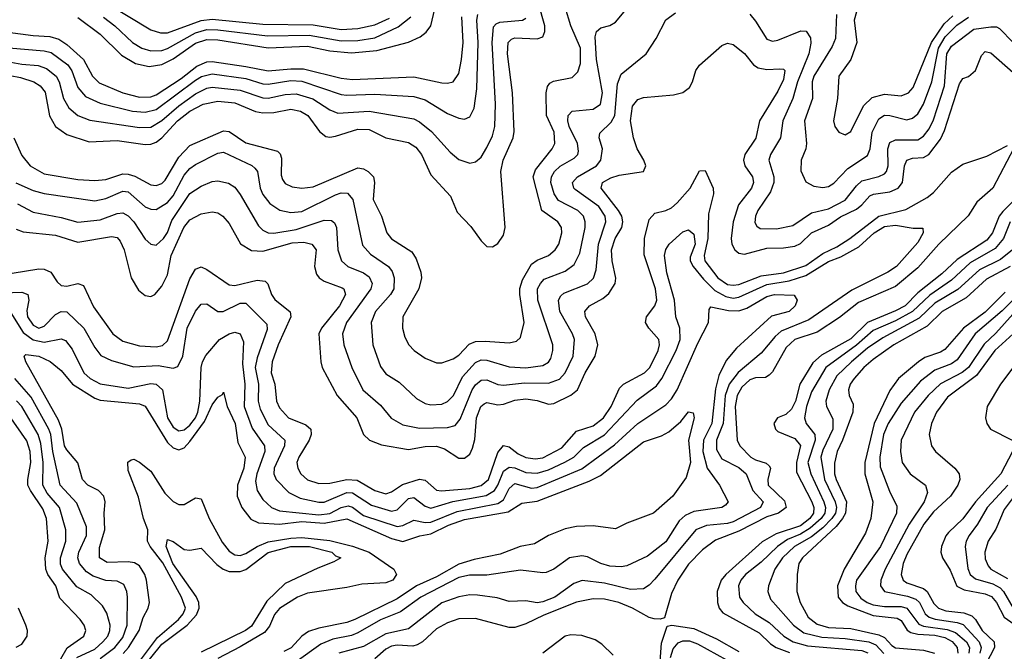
# Model space of a CAD drawing. Header units: inches. Extents: x 1308407 to 1441228, y 959628 to 1036311.
# Tile 72 of 256: x 1353722 to 1357238, y 981716 to 983972. Entities that reach past the tile are written whole.
import ezdxf

# ---------------------------------------------------------------- set-up
doc = ezdxf.new("R2010")
doc.units = ezdxf.units.IN
doc.header["$MEASUREMENT"] = 0
doc.layers.add('B3958', color=7, linetype='Continuous')

msp = doc.modelspace()

# ---------------------------------------------------------------- linework, layer by layer
at = {"layer": 'B3958', "color": 5}
for points, elevation in [([(1353935.7, 984090), (1354190, 983935.2), (1354224.8, 983924.8), (1354250, 983924.8), (1354370, 983969.1), (1354410, 983973.7), (1354590, 983955.5), (1354770, 983953.7), (1354870, 983936.9), (1354930, 983940.4), (1354990, 983952.7), (1355043, 983977)], 3560), ([(1353650, 983779.4), (1353724.9, 983764.9), (1353773, 983750), (1353795.4, 983735.4), (1353812.5, 983712.5), (1353828.8, 983628.8), (1353850.3, 983590.3), (1353890, 983561.6), (1353970, 983535.5), (1354070, 983540.4), (1354170, 983525.7), (1354190, 983527.2), (1354210, 983534.6), (1354230, 983549.7), (1354285.9, 983610), (1354330, 983644.5), (1354377.5, 983670), (1354430, 983680.6), (1354490, 983675), (1354564.2, 983644.2), (1354590, 983638.5), (1354630, 983639.8), (1354690, 983652.1), (1354725.4, 983645.4), (1354751.6, 983630), (1354792.2, 983572.2), (1354814.8, 983554.8), (1354830, 983552.1), (1354850, 983555.4), (1354930, 983580.4), (1354970, 983579.7), (1355030, 983550.1), (1355110, 983533.3), (1355136.8, 983516.8), (1355156.6, 983490), (1355190, 983417.1), (1355261, 983341), (1355284.5, 983284.5), (1355333.2, 983233.2), (1355370, 983181.7), (1355390, 983161.8), (1355410, 983160.7), (1355430, 983172.4), (1355450, 983201.7), (1355456.2, 983230), (1355440.6, 983430), (1355448.4, 983470), (1355484.4, 983550), (1355487.9, 983572.1), (1355481.9, 983710), (1355464.6, 983850), (1355466.7, 983890), (1355478, 983902), (1355490, 983906.9), (1355570, 983903.2), (1355590, 983911), (1355597.4, 983930), (1355597.5, 983950), (1355575.4, 984030)], 3420), ([(1356718.6, 984030), (1356702.5, 983970), (1356712, 983890), (1356690.1, 983829.9), (1356646.9, 983770), (1356642.3, 983690), (1356627.8, 983610), (1356632.7, 983590), (1356647.9, 983570), (1356670, 983560.2), (1356690, 983572.9), (1356735.8, 983664.2), (1356766.7, 983693.3), (1356810, 983705.3), (1356870, 983700.3), (1356896.4, 983710), (1356912.7, 983730), (1356978.6, 983890), (1357023.3, 983956.7), (1357054.2, 983985.8)], 3380), ([(1353570, 983881.1), (1353810, 983860.6), (1353834, 983854), (1353894.2, 983810), (1353908.9, 983788.9), (1353929.2, 983729.2), (1353957.3, 983697.3), (1354010, 983673.1), (1354124.8, 983644.8), (1354170, 983640.9), (1354210, 983651.1), (1354350, 983755.8), (1354371.2, 983768.8), (1354410, 983778.3), (1354530, 983761.5), (1354590, 983743.1), (1354610, 983741.9), (1354690, 983754), (1354730, 983751.6), (1354870, 983705), (1354890, 983702.2), (1354990, 983705.6), (1355130, 983697.7), (1355170, 983685), (1355250, 983636.6), (1355290, 983619.4), (1355310, 983616.8), (1355330, 983625.2), (1355344.5, 983655.5), (1355354.9, 983725.1), (1355359.3, 983890), (1355354, 983970), (1355358.5, 983990)], 3460), ([(1353700.9, 983550), (1353730, 983486.4), (1353759.8, 983450), (1353810, 983421.2), (1353930, 983400.4), (1353990, 983397), (1354030, 983401.4), (1354090, 983421.1), (1354110, 983420.2), (1354133.2, 983413.2), (1354190, 983382.4), (1354210, 983379.9), (1354230, 983386.5), (1354241.5, 983398.5), (1354290, 983480.7), (1354330, 983522.3), (1354450, 983575.2), (1354470, 983572.5), (1354530, 983531.7), (1354642.5, 983502.5), (1354652.8, 983492.8), (1354657.2, 983477.2), (1354656.3, 983416.3), (1354660.6, 983400.6), (1354670, 983386.4), (1354694.8, 983374.8), (1354730, 983369.7), (1354770, 983374.5), (1354930, 983442.1), (1354950, 983438.8), (1354967, 983430), (1354985.7, 983410), (1354989.1, 983390), (1354984.8, 983330), (1355014.4, 983270), (1355032.9, 983210), (1355049.4, 983189.4), (1355122.4, 983142.4), (1355138.2, 983118.2), (1355154.3, 983070), (1355157.5, 983050), (1355147.6, 983010), (1355090.1, 982910), (1355088.9, 982870), (1355097.7, 982837.7), (1355111.8, 982810), (1355131.2, 982790), (1355170, 982762.7), (1355210, 982745.9), (1355230, 982746.4), (1355270, 982760.6), (1355290, 982774.2), (1355327.6, 982812.4), (1355350, 982822.4), (1355384.2, 982824.2), (1355470, 982817.9), (1355496.6, 982823.4), (1355510, 982837), (1355523.6, 982890), (1355507.9, 982990), (1355508.4, 983011.6), (1355517.2, 983042.8), (1355550, 983098.1), (1355570, 983113.1), (1355610.2, 983129.8), (1355634.6, 983150), (1355647.7, 983170), (1355658.5, 983210), (1355656.6, 983230), (1355643.9, 983250), (1355586.7, 983290), (1355555.8, 983410), (1355564.4, 983435.6), (1355623.4, 983510), (1355633.2, 983530), (1355630.2, 983570), (1355603.9, 983630), (1355601.9, 983710), (1355606.6, 983733.4), (1355614.7, 983745.3), (1355627.9, 983752.1), (1355694.8, 983765.2), (1355714.7, 983785.3), (1355724.6, 983815.4), (1355724.3, 983870), (1355690.5, 983950), (1355670, 984016.9)], 3380), ([(1353708.5, 983388.5), (1353770, 983361.1), (1353810, 983350.7), (1353990, 983324.4), (1354030, 983333.3), (1354090, 983359.4), (1354110, 983357.1), (1354170, 983303.6), (1354190, 983295), (1354210, 983294.3), (1354250, 983319.1), (1354270, 983342.2), (1354310, 983416), (1354330, 983440.1), (1354350, 983454.7), (1354430, 983495.2), (1354450, 983498.9), (1354550.6, 983450.6), (1354561.6, 983441.6), (1354571.1, 983430), (1354580.8, 983370), (1354590, 983347.4), (1354615.3, 983315.3), (1354651.6, 983291.6), (1354690, 983283), (1354730, 983286.7), (1354850, 983346.6), (1354870, 983352.9), (1354892.5, 983352.5), (1354912, 983330), (1354946.8, 983166.8), (1354974.4, 983134.4), (1355039.5, 983090), (1355052, 983072), (1355059.4, 983050), (1355057.7, 983010), (1355045.9, 982990), (1354993.1, 982930), (1354977.2, 982890), (1354983.4, 982810), (1355010, 982733.4), (1355030, 982707.1), (1355077.4, 982677.4), (1355139.3, 982619.3), (1355170, 982601.2), (1355190, 982596.3), (1355230, 982598.3), (1355250, 982608.1), (1355271, 982630), (1355303.8, 982696.2), (1355350, 982747.6), (1355370, 982757), (1355390, 982755.5), (1355470, 982732.6), (1355530, 982728.1), (1355590, 982736.7), (1355610, 982748.1), (1355618.6, 982761.4), (1355626.3, 982790), (1355625.5, 982810), (1355572.2, 982970), (1355571.4, 983010), (1355581.4, 983030), (1355595.5, 983044.5), (1355670, 983073.4), (1355702.6, 983097.4), (1355721.9, 983138.1), (1355741, 983230), (1355741.7, 983250), (1355735.4, 983270), (1355715.8, 983290), (1355645.7, 983325.7), (1355630.9, 983350), (1355619.4, 983390), (1355621.7, 983410), (1355632.5, 983430), (1355651.7, 983448.3), (1355702.4, 983477.6), (1355715, 983490), (1355718.2, 983501.8), (1355714.2, 983530), (1355684.8, 983590), (1355679.2, 983610), (1355680.5, 983630), (1355695.5, 983644.5), (1355770, 983652.1), (1355796.7, 983670), (1355803.7, 983710), (1355782.1, 983830), (1355777.4, 983910), (1355782.5, 983930), (1355797.4, 983942.6), (1355830, 983951), (1355850, 983962.2), (1355880.3, 983999.7)], 3360), ([(1353714.2, 983314.2), (1353770, 983284), (1353870, 983265.5), (1353930, 983248.9), (1354010, 983257.1), (1354070, 983279.1), (1354090, 983281.5), (1354110, 983271.4), (1354130, 983250.1), (1354170, 983187.8), (1354190, 983170.1), (1354210, 983166.6), (1354236.2, 983190), (1354250, 983211.8), (1354265.7, 983254.3), (1354330, 983351), (1354370, 983376.9), (1354410, 983393.6), (1354430, 983396.6), (1354468.3, 983388.3), (1354490, 983373.7), (1354510, 983347.7), (1354575, 983235), (1354590, 983220.1), (1354610, 983211), (1354630, 983209.5), (1354710, 983222.1), (1354810, 983256.1), (1354835, 983255), (1354846.6, 983246.6), (1354853.9, 983230), (1354858.3, 983150), (1354871.1, 983111.1), (1354894.5, 983090), (1354950, 983067.2), (1354970, 983053.8), (1354980.9, 983030), (1354975.6, 983010), (1354889.2, 982890), (1354874.5, 982850), (1354879.9, 982810), (1354907.8, 982730), (1354947.4, 982650), (1355010, 982595), (1355048.3, 982548.3), (1355090, 982525.2), (1355150, 982513.1), (1355250, 982515.7), (1355277.1, 982522.9), (1355295.4, 982544.6), (1355338.2, 982650), (1355350, 982668.3), (1355370, 982683.9), (1355390, 982685.9), (1355430, 982668.6), (1355450, 982666.7), (1355525.3, 982674.7), (1355610, 982673.6), (1355650, 982688.4), (1355669.9, 982710), (1355698.1, 982770), (1355702.8, 982830), (1355696.3, 982850), (1355651.1, 982930), (1355645.9, 982970), (1355654, 982986), (1355665, 982995), (1355750, 983028.8), (1355771.7, 983048.3), (1355781.3, 983078.7), (1355788.6, 983170), (1355815.8, 983250), (1355812.6, 983270), (1355790, 983304.4), (1355705.4, 983365.4), (1355700.4, 983370), (1355696.4, 983390), (1355714.1, 983410), (1355781.7, 983450), (1355797.5, 983470), (1355802.8, 983510), (1355791.6, 983550), (1355793.8, 983566.2), (1355834.6, 983605.4), (1355847.1, 983630), (1355856.9, 983743.1), (1355870, 983777.1), (1355958.7, 983850), (1355995.3, 983904.7), (1356030, 983971.1), (1356064.1, 983995.9)], 3340), ([(1353930, 983979.5), (1354010, 983919.9), (1354085.4, 983845.4), (1354135.3, 983815.3), (1354184.2, 983804.2), (1354230, 983811.3), (1354270, 983831.9), (1354350, 983887.6), (1354390, 983900.8), (1354430, 983900), (1354610, 983871.7), (1354750, 983877.4), (1354830, 983860), (1354906.7, 983853.3), (1354997.8, 983862.2), (1355110, 983891.8), (1355152.5, 983910), (1355173.4, 983926.6), (1355190, 983949.4), (1355204.2, 984010)], 3520), ([(1356330, 983991.1), (1356350, 983966.9), (1356390, 983901.5), (1356410, 983895), (1356430, 983898.2), (1356511.9, 983931.9), (1356531, 983931), (1356546.3, 983906.3), (1356547.4, 983887.4), (1356540.2, 983850), (1356499.9, 983750), (1356483.5, 983690), (1356447.3, 983610), (1356439.4, 983550), (1356403.1, 983490), (1356397.9, 983470), (1356415.3, 983410), (1356415.4, 983390), (1356403.2, 983356.8), (1356357.9, 983290), (1356349.6, 983270), (1356347.6, 983247.6), (1356353.9, 983233.9), (1356366.3, 983226.3), (1356424.6, 983224.6), (1356483.5, 983236.5), (1356550, 983282.4), (1356610, 983296.7), (1356670, 983327.3), (1356710, 983378.7), (1356730, 983396), (1356790, 983411.7), (1356810, 983421.7), (1356817.3, 983430), (1356823.6, 983450), (1356822.7, 983510), (1356830, 983533.1), (1356850, 983542.4), (1356930, 983542.2), (1356950, 983555.3), (1356970, 983582), (1356985.4, 983614.6), (1357024.2, 983735.8), (1357033, 983850), (1357050, 983877.5), (1357130, 983937.2), (1357190, 983945.7), (1357210, 983946.1), (1357220.7, 983940.7), (1357270, 983890)], 3340), ([(1356638.8, 983990), (1356635.5, 983904.5), (1356624, 983876), (1356558.5, 983770), (1356552.5, 983750), (1356553.3, 983690), (1356524.4, 983610), (1356532.2, 983530), (1356529.5, 983510), (1356512.8, 983470), (1356511.9, 983431.9), (1356530, 983392.7), (1356557.5, 983377.5), (1356590, 983372.5), (1356610, 983376.4), (1356630, 983388.4), (1356679.4, 983440.6), (1356750, 983486.3), (1356759.2, 983510), (1356765.9, 983570), (1356790, 983617.4), (1356810, 983630.1), (1356830, 983629.6), (1356890, 983614.3), (1356910, 983619.4), (1356930, 983635.7), (1356950, 983670.1), (1356978.9, 983750), (1357003.6, 983870), (1357026.9, 983910), (1357068.5, 983951.5), (1357110, 983981.1)], 3360), ([(1353633.6, 983933.6), (1353770, 983914.9), (1353830, 983911.3), (1353861.7, 983901.7), (1353890, 983882.8), (1353949.7, 983830), (1353982.7, 983770), (1354006.5, 983746.5), (1354090, 983710.4), (1354150, 983695.1), (1354190, 983696.2), (1354210, 983703), (1354298.4, 983761.6), (1354354.3, 983805.7), (1354390, 983820.9), (1354410, 983822.3), (1354530, 983805), (1354610, 983788.5), (1354690, 983796.7), (1354735.6, 983795.6), (1354870, 983763.3), (1354910, 983757.8), (1355130, 983767.7), (1355230, 983746.1), (1355250, 983744.4), (1355270, 983749.4), (1355290, 983779.6), (1355299.8, 983830), (1355305.4, 983890), (1355301.3, 983981.3)], 3480), ([(1353650, 983827.2), (1353730, 983812.5), (1353787.6, 983807.6), (1353817.4, 983797.4), (1353852.3, 983770), (1353862.8, 983750), (1353878.1, 983690), (1353897, 983657), (1353929.2, 983629.2), (1353972.9, 983612.9), (1354150, 983587.2), (1354190, 983588.3), (1354230, 983611.4), (1354290, 983663.8), (1354350, 983707.4), (1354390, 983727), (1354410, 983730.5), (1354510, 983719.5), (1354590, 983692.8), (1354610, 983691.6), (1354670, 983704.9), (1354710, 983706.7), (1354768.6, 983688.6), (1354830, 983650.1), (1354857.7, 983637.7), (1354970, 983645.4), (1355130, 983617.2), (1355150, 983606.8), (1355192.7, 983572.7), (1355259, 983499), (1355290, 983472.5), (1355330, 983459.3), (1355350, 983463.8), (1355370, 983480.7), (1355390, 983514.7), (1355410, 983556.9), (1355418.8, 983590), (1355421.2, 983670), (1355409.4, 983890), (1355413.7, 983946.3), (1355423.1, 983956.9), (1355436.9, 983963.1), (1355517.3, 983970), (1355530, 983976.8)], 3440), ([(1354020.9, 983980.9), (1354061.6, 983950), (1354124.5, 983890), (1354158.2, 983870), (1354190, 983860.1), (1354230, 983861.7), (1354250, 983868.3), (1354350, 983924.2), (1354390, 983937.1), (1354430, 983935.8), (1354606.6, 983913.4), (1354756.1, 983916.1), (1354870, 983896), (1354930, 983897.3), (1354990, 983906.6), (1355073.9, 983946.1), (1355118.6, 983981.4)], 3540), ([(1353710, 983223.6), (1353734, 983214), (1353850, 983201.7), (1353930, 983177.4), (1354050, 983197.4), (1354070, 983193.9), (1354080.9, 983180.9), (1354095.2, 983150), (1354120.4, 983050), (1354146.2, 983006.2), (1354170, 982986.3), (1354190, 982982.9), (1354204.5, 982990), (1354230, 983019.5), (1354250, 983061.1), (1354262.6, 983130), (1354307.9, 983230), (1354330, 983257.2), (1354370, 983278.1), (1354410, 983285.2), (1354430, 983281.6), (1354447.5, 983270), (1354470, 983244.3), (1354511, 983171), (1354550, 983146.9), (1354590, 983145.5), (1354695, 983175), (1354736.6, 983176.6), (1354765.5, 983170), (1354780.7, 983150), (1354775, 983090), (1354782.6, 983062.6), (1354791.6, 983050), (1354810, 983038.2), (1354874.2, 983014.2), (1354879.8, 983010), (1354885.1, 982990), (1354864.2, 982950), (1354800.1, 982870), (1354790.5, 982850), (1354797, 982750), (1354802.8, 982730), (1354855.7, 982630), (1354926.3, 982550), (1354950.2, 982490), (1354971.3, 982470), (1355013.9, 982453.9), (1355110, 982436.3), (1355170, 982447), (1355210, 982448.5), (1355239.2, 982439.2), (1355290, 982406.3), (1355310, 982405.4), (1355330, 982419.8), (1355339, 982441), (1355347.4, 982472.6), (1355353.9, 982550), (1355369.1, 982590.9), (1355380.5, 982599.5), (1355390, 982604.4), (1355430, 982595.9), (1355450, 982598.3), (1355490, 982613.2), (1355530, 982618.2), (1355570, 982612.2), (1355610, 982598.6), (1355630, 982601), (1355689.7, 982630.3), (1355713.5, 982650), (1355741, 982710), (1355777.6, 982770), (1355787.1, 982810), (1355777.5, 982850), (1355742.3, 982910), (1355740.4, 982930), (1355757, 982950), (1355804.3, 982975.7), (1355826.5, 982993.5), (1355848.7, 983030), (1355851.3, 983048.7), (1355837.5, 983110), (1355835.4, 983150), (1355848.9, 983190), (1355871.9, 983230), (1355875.4, 983250), (1355872.1, 983270), (1355860.9, 983290), (1355799.1, 983370), (1355803.9, 983390), (1355832.9, 983407.1), (1355863.2, 983416.8), (1355949.6, 983430), (1355958.1, 983450), (1355951.2, 983470), (1355926.8, 983510), (1355913.9, 983550), (1355903.3, 983610), (1355910, 983663.1), (1355930, 983686.5), (1355950, 983694.3), (1356057, 983703), (1356090, 983711.1), (1356113.6, 983730), (1356124.6, 983750), (1356136.1, 983790), (1356150, 983808.9), (1356230, 983879.6), (1356250, 983888), (1356270, 983882.7), (1356310, 983851), (1356342.6, 983810), (1356359.8, 983799.8), (1356390, 983794), (1356436.2, 983796.2), (1356450, 983794.7), (1356454.2, 983790), (1356450, 983757.7), (1356430, 983716), (1356363.5, 983610), (1356351.4, 983548.6), (1356311.1, 983490), (1356307.4, 983470), (1356311.3, 983450), (1356339.5, 983410), (1356342.7, 983390), (1356335.4, 983370), (1356288.7, 983310), (1356269.8, 983250), (1356262.7, 983190), (1356265.7, 983170), (1356276.4, 983150), (1356290, 983138.5), (1356310, 983134.2), (1356390, 983156.1), (1356450, 983156.9), (1356490, 983163.1), (1356510, 983172.5), (1356550, 983210.7), (1356610, 983237.9), (1356652.9, 983267.1), (1356710, 983294.7), (1356729.9, 983310), (1356757.9, 983342.1), (1356770.9, 983349.1), (1356830, 983356.7), (1356858.7, 983370), (1356874.9, 983390), (1356882.2, 983450), (1356889.7, 983470.3), (1356910, 983476.6), (1356950, 983479.2), (1356968.7, 983490), (1357010, 983545), (1357024.1, 983575.9), (1357077.9, 983742.1), (1357090, 983762), (1357110, 983768.6), (1357135.9, 983790), (1357156.2, 983843.8), (1357170, 983857.9), (1357190, 983853.4), (1357270, 983783.1)], 3320), ([(1353650, 983059.9), (1353790, 983081.7), (1353810, 983080.8), (1353833.6, 983070), (1353855.6, 983035.6), (1353870, 983022.1), (1353890, 983019.9), (1353930, 983029.6), (1353950, 983022.1), (1353986.2, 982946.2), (1354054.8, 982850), (1354090, 982824.2), (1354150, 982806.8), (1354210, 982802.9), (1354231.7, 982808.3), (1354250, 982825.3), (1354330, 983046.2), (1354350, 983080.2), (1354370, 983088.8), (1354390, 983080.1), (1354470, 983024.7), (1354490, 983022.3), (1354570, 983041.1), (1354598.3, 983038.3), (1354608.2, 983028.2), (1354621.6, 982990), (1354632.9, 982972.9), (1354688.3, 982928.3), (1354690.1, 982910), (1354644.6, 982810), (1354623.9, 982750), (1354620.6, 982710), (1354632.8, 982670), (1354638.8, 982610), (1354650, 982586), (1354681.9, 982550), (1354744.5, 982524.5), (1354761.2, 982510), (1354763.4, 982490), (1354756.4, 982470), (1354718.4, 982410), (1354711.7, 982390), (1354715.1, 982370), (1354726.4, 982350), (1354750, 982328.7), (1354790, 982315.8), (1354830, 982316.7), (1354890, 982330.1), (1354927.2, 982327.2), (1354990, 982291), (1355030, 982279), (1355050, 982285.4), (1355088.7, 982311.3), (1355150, 982330.9), (1355170, 982327.6), (1355210, 982291.2), (1355228.8, 982288.8), (1355330, 982297.4), (1355370, 982307.9), (1355396.2, 982330), (1355430, 982425.8), (1355450, 982451.4), (1355470, 982446.4), (1355501.7, 982421.7), (1355530, 982407.9), (1355563, 982403), (1355590, 982406.7), (1355657.8, 982442.2), (1355710, 982501.9), (1355770, 982521.7), (1355807.1, 982550), (1355834, 982590), (1355863.8, 982656.2), (1355878.5, 982670), (1355953.3, 982710), (1355972.2, 982730), (1356002.5, 982790), (1356006.7, 982810), (1356004.3, 982830), (1355968.7, 982870), (1355957.3, 982890), (1355960.7, 982910), (1355990.5, 982949.5), (1355997.5, 982970), (1355993.2, 983010), (1355952.5, 983132.5), (1355953.8, 983190), (1355970, 983258.2), (1355990, 983281.1), (1356030, 983290.6), (1356050, 983300.3), (1356070, 983317.6), (1356116.8, 983370), (1356150, 983432.2), (1356170, 983433.1), (1356199.1, 983370), (1356200.1, 983350), (1356181.5, 983278.5), (1356179.4, 983190), (1356165.9, 983130), (1356169.3, 983110), (1356215.6, 983050), (1356250, 983026.2), (1356270, 983023.1), (1356290, 983026.3), (1356370, 983057.1), (1356450, 983068), (1356530, 983094.4), (1356590, 983137), (1356639.7, 983160.3), (1356686.8, 983190), (1356790, 983270.5), (1356886.7, 983293.3), (1356963.1, 983336.9), (1356985, 983355), (1357050, 983427.7), (1357090, 983456.2), (1357175.4, 983484.6), (1357250, 983522.8)], 3280), ([(1357272.7, 983512.7), (1357197, 983370), (1357139.7, 983320.3), (1357108.6, 983271.4), (1357004.1, 983170), (1356930, 983085.4), (1356850, 983018.9), (1356717.9, 982962.1), (1356650, 982907.6), (1356570, 982856.2), (1356489.6, 982830), (1356459.3, 982800.7), (1356410, 982713.7), (1356398.2, 982701.8), (1356385.5, 982694.5), (1356350, 982692.3), (1356330, 982685.5), (1356300.6, 982659.4), (1356284.4, 982630), (1356277.1, 982590), (1356284, 982470), (1356293.8, 982450), (1356333.5, 982410), (1356350, 982399.5), (1356388, 982388), (1356398.5, 982378.5), (1356402.9, 982370), (1356394, 982330), (1356394.9, 982310), (1356453.1, 982253.1), (1356458.9, 982230), (1356431.4, 982210), (1356390, 982196), (1356290, 982145.2), (1356207.3, 982112.7), (1356161, 982079), (1356110, 982027.5), (1356072.3, 981970), (1356050, 981923.1), (1356024.3, 981835.7), (1356009.4, 981830.6), (1355988, 981832), (1355970, 981836.9), (1355910.6, 981870.6), (1355861.6, 981890), (1355810, 981902.1), (1355770, 981904.1), (1355710, 981891.4), (1355594.4, 981845.6), (1355530, 981814.4), (1355490, 981801.5), (1355470, 981800.9), (1355350, 981833.3), (1355290, 981832.2), (1355250, 981817.8), (1355210, 981795.9), (1355160.3, 981750), (1355141.1, 981738.9), (1355125.6, 981734.4), (1355070, 981738.3), (1355050, 981734.1), (1355030, 981723.6), (1354990, 981689.3)], 3280), ([(1357377.1, 983430), (1357233.1, 983286.9), (1357220.3, 983270), (1357196, 983210), (1357175.6, 983184.4), (1357070, 983115.6), (1357015.6, 983064.4), (1356930, 982995.9), (1356883.7, 982950), (1356850, 982931.5), (1356750, 982890.6), (1356690, 982832.2), (1356585.9, 982774.1), (1356553.9, 982746.1), (1356508.2, 982670), (1356492, 982610), (1356478.6, 982581.4), (1356458.5, 982561.5), (1356428.2, 982550), (1356415.6, 982530), (1356421.5, 982510), (1356430, 982501.2), (1356490, 982476.2), (1356510, 982451.6), (1356495.8, 982390), (1356496, 982356), (1356551.1, 982250), (1356558.4, 982230), (1356556.6, 982210), (1356543.4, 982190), (1356510, 982164.4), (1356424, 982136), (1356373, 982107), (1356243.4, 981990), (1356227.1, 981970), (1356213.4, 981930), (1356214.6, 981890), (1356220.5, 981870), (1356233.6, 981853.6), (1356362.3, 981782.3), (1356403.4, 981743.4), (1356424, 981730), (1356471.6, 981711.6)], 3320), ([(1353630, 982995.4), (1353730, 982999.1), (1353750.7, 982990.7), (1353755.2, 982970), (1353747.4, 982932.6), (1353749.8, 982910), (1353770, 982880.4), (1353790, 982870.5), (1353810, 982876.9), (1353850, 982918.8), (1353870, 982929.2), (1353890, 982928.9), (1353950.6, 982870), (1353990, 982801.3), (1354012.4, 982772.4), (1354050, 982754.2), (1354130, 982732.3), (1354217, 982737), (1354270, 982726.9), (1354287.2, 982732.8), (1354304.7, 982770), (1354320.6, 982870), (1354350, 982931), (1354370, 982955.7), (1354390, 982957), (1354430, 982930.1), (1354449.1, 982929.1), (1354510, 982959.2), (1354530, 982959.3), (1354604.6, 982884.6), (1354605.9, 982865.9), (1354570, 982764.6), (1354563, 982730), (1354575.2, 982670), (1354573.4, 982610), (1354581.1, 982581.1), (1354610, 982524.7), (1354669.2, 982470), (1354668.1, 982450), (1354630.7, 982370), (1354629.4, 982350), (1354637.9, 982330), (1354683.1, 982283.1), (1354723.4, 982263.4), (1354790, 982248.5), (1354810, 982249.3), (1354890, 982283.5), (1354910, 982282.2), (1354978.5, 982238.5), (1355050, 982216.8), (1355070, 982220.9), (1355110, 982261.5), (1355130, 982265.5), (1355170, 982234), (1355190, 982227.8), (1355269, 982251), (1355387.9, 982272.1), (1355417.1, 982290), (1355430.1, 982309.9), (1355450, 982359.4), (1355470, 982374.1), (1355490, 982371.4), (1355530, 982354.8), (1355570, 982352.8), (1355610, 982364.2), (1355668.9, 982391.1), (1355701.3, 982410), (1355735.5, 982444.5), (1355810.7, 982489.3), (1355927.6, 982612.4), (1355995.7, 982664.3), (1356015.1, 982690), (1356066.2, 982790), (1356080.8, 982830), (1356079.9, 982870), (1356065, 982910), (1356059.9, 982970), (1356032.6, 983067.4), (1356025, 983130), (1356029, 983151), (1356041, 983170), (1356090, 983213.6), (1356110, 983220.9), (1356130, 983206), (1356134.1, 983170), (1356116.8, 983123.2), (1356116.8, 983110), (1356127.5, 983090), (1356164.6, 983044.6), (1356204.7, 983004.7), (1356243.6, 982983.6), (1356270, 982977.8), (1356290, 982980.7), (1356390, 983026.4), (1356470, 983038.7), (1356530, 983058.7), (1356610, 983107.9), (1356654.9, 983125.1), (1356719.2, 983160.8), (1356773.1, 983210), (1356810, 983233.5), (1356850, 983237.8), (1356913.2, 983226.8), (1356947.1, 983227.1), (1356948.7, 983210), (1356930, 983175.8), (1356853.3, 983090), (1356822.3, 983070), (1356694.1, 983005.9), (1356540.3, 982899.7), (1356441, 982859), (1356419.8, 982840.2), (1356370, 982780.4), (1356288.3, 982711.7), (1356255.7, 982670), (1356241.5, 982630), (1356233.8, 982530), (1356210.4, 982470), (1356210, 982437.4), (1356230, 982403.4), (1356290, 982372.1), (1356316.4, 982350), (1356340.8, 982290), (1356377.5, 982250), (1356367.9, 982230), (1356270, 982178.7), (1356250, 982172.4), (1356174.6, 982165.4), (1356136.6, 982150), (1355990, 981973.3), (1355970, 981951.9), (1355950, 981939.6), (1355903.5, 981936.5), (1355810, 981959.4), (1355730.4, 981969.6), (1355701.3, 981958.7), (1355633.5, 981910), (1355590, 981892.8), (1355570, 981889.6), (1355530, 981896.6), (1355470, 981894.2), (1355427, 981907), (1355356.8, 981916.8), (1355330, 981917.9), (1355290, 981911.3), (1355230, 981889.2), (1355110, 981796.1), (1355030, 981778.6), (1354950, 981733.5), (1354861.2, 981710)], 3260), ([(1357259.7, 983250), (1357235.2, 983190), (1357205.6, 983154.4), (1357116.4, 983103.6), (1357050, 983041.8), (1356971.8, 982988.2), (1356910.1, 982930), (1356850, 982896.4), (1356770, 982861.3), (1356710, 982809.2), (1356601.1, 982730), (1356550, 982643.2), (1356531.5, 982590), (1356524.2, 982550), (1356530.1, 982530), (1356562.2, 982490), (1356562.3, 982470), (1356536.9, 982390), (1356547.7, 982350), (1356593.3, 982250), (1356599.2, 982230), (1356597, 982210), (1356584.1, 982190), (1356544.6, 982155.4), (1356510, 982134.9), (1356464.1, 982115.9), (1356428, 982090), (1356370, 982035), (1356313.6, 981990), (1356297.4, 981970), (1356288.9, 981950), (1356292.5, 981910), (1356306.1, 981890), (1356348.3, 981850), (1356398.8, 981818.8), (1356450.6, 981770.6), (1356484.4, 981750), (1356535.5, 981735.5), (1356730, 981718.8), (1356750.6, 981710.6)], 3340), ([(1357266.9, 983150), (1357224.5, 983115.5), (1357150, 983078.1), (1357072.3, 983007.7), (1356990, 982959.8), (1356933.7, 982906.3), (1356804.9, 982835.1), (1356750, 982798.2), (1356692.2, 982750), (1356640.7, 982699.3), (1356613.2, 982650), (1356600.8, 982610), (1356603.1, 982590), (1356626, 982546), (1356626.2, 982510), (1356590, 982434.5), (1356583.2, 982410), (1356596.4, 982330), (1356634.3, 982250), (1356638.8, 982230), (1356635.4, 982210), (1356622.5, 982190), (1356590, 982157.4), (1356550, 982125.2), (1356489.1, 982090), (1356445.8, 982050), (1356418.3, 982010), (1356396.6, 981950), (1356394, 981930), (1356402.8, 981902.8), (1356485.5, 981810), (1356522.2, 981782.2), (1356586.2, 981766.2), (1356670, 981762.3), (1356754.3, 981750), (1356779.5, 981739.5), (1356808.4, 981708.4)], 3360), ([(1357259.5, 983090), (1357174.5, 983045.5), (1357101.7, 982978.3), (1357015.8, 982930), (1356962.5, 982877.5), (1356843.4, 982810), (1356770, 982758.2), (1356737.1, 982730), (1356701.9, 982690), (1356687.9, 982670), (1356681.3, 982650), (1356684.4, 982630), (1356698.2, 982598.2), (1356697.1, 982570), (1356660.7, 982470), (1356641.6, 982430), (1356632, 982388), (1356632.2, 982350), (1356638.3, 982330), (1356674.7, 982250), (1356671.5, 982210), (1356661, 982190), (1356637.6, 982162.4), (1356518, 982050), (1356504.7, 982030), (1356498.7, 981990), (1356497.4, 981930), (1356509.3, 981890), (1356538.4, 981838.4), (1356570, 981813.1), (1356610, 981801.1), (1356690, 981798), (1356790, 981775.5), (1356810, 981766), (1356836.5, 981736.5), (1356850, 981728.2), (1356950, 981720.4), (1356989, 981709)], 3380), ([(1353690, 982925.1), (1353735.1, 982855.1), (1353770, 982828.5), (1353810, 982820.2), (1353870, 982832.3), (1353885.5, 982825.5), (1353910, 982795), (1353950.9, 982710.9), (1353974, 982690), (1354010, 982671.5), (1354110, 982655.3), (1354190, 982672.1), (1354210, 982669.6), (1354231.6, 982650), (1354250.1, 982550), (1354270, 982516.1), (1354290, 982503), (1354310, 982507.1), (1354330, 982524), (1354349.7, 982550), (1354358.1, 982570), (1354365.6, 982610), (1354369.9, 982730), (1354374.5, 982750), (1354387.1, 982772.9), (1354435.8, 982830), (1354470, 982850.1), (1354490, 982855.6), (1354510, 982850.1), (1354521.6, 982821.6), (1354517.8, 982742.2), (1354526.5, 982670), (1354524.1, 982590), (1354552.5, 982512.5), (1354596.9, 982450), (1354597.9, 982430), (1354569, 982350), (1354563.8, 982323.8), (1354570.1, 982290.1), (1354590, 982258.5), (1354621.9, 982230), (1354650, 982218), (1354790, 982203.3), (1354830, 982208.6), (1354870, 982230), (1354895.3, 982235.3), (1354910, 982231.4), (1354950, 982201.5), (1355070, 982162.2), (1355090, 982165.4), (1355130, 982184.4), (1355170, 982176.6), (1355190, 982177.5), (1355284.7, 982215.3), (1355430, 982244.4), (1355450, 982256.7), (1355470, 982298), (1355490, 982315.9), (1355550, 982298.5), (1355570, 982300.9), (1355730, 982368.1), (1355846.6, 982453.4), (1355930, 982529.3), (1356030, 982596.3), (1356050, 982618), (1356069.9, 982650), (1356143.5, 982816.5), (1356182.1, 982890), (1356183.8, 982936.2), (1356190, 982946.4), (1356253.2, 982933.2), (1356290, 982931.8), (1356318.2, 982941.8), (1356390, 982982.6), (1356417.2, 982990), (1356487.8, 982987.8), (1356499, 982970), (1356490.9, 982950), (1356470.2, 982930), (1356406.7, 982913.3), (1356281.3, 982798.7), (1356244.9, 982755.1), (1356218.5, 982701.5), (1356206.3, 982653.7), (1356193.3, 982530), (1356164.3, 982470), (1356161.5, 982430), (1356177, 982370), (1356221.5, 982310), (1356251.7, 982250), (1356242.4, 982237.6), (1356230, 982229.9), (1356130, 982215.5), (1356098.3, 982201.7), (1356077.6, 982182.4), (1356030, 982107.7), (1355963.6, 982056.4), (1355890, 982021.8), (1355870, 982018), (1355830, 982020.4), (1355797.7, 982030), (1355750, 982053.7), (1355730, 982057.3), (1355685.5, 982050), (1355630, 982009.8), (1355601.9, 981998.1), (1355590, 981996.1), (1355510, 982005.7), (1355390, 981987.7), (1355328.4, 981988.4), (1355290, 981979.2), (1355154.3, 981910), (1355082.5, 981857.5), (1355010, 981828.2), (1354930, 981782.2), (1354907.1, 981772.9), (1354840.2, 981759.8), (1354797.9, 981742.1), (1354710, 981678.3)], 3240), ([(1357241.8, 982998.2), (1357170, 982927.3), (1357092.5, 982870), (1357025.7, 982794.3), (1357010, 982784.6), (1356954.6, 982765.4), (1356931.5, 982750), (1356860.8, 982690), (1356830, 982647.9), (1356773.9, 982530), (1356739.9, 982390), (1356739.8, 982350), (1356768.4, 982250), (1356761.8, 982190), (1356742, 982138), (1356666.3, 982010), (1356642.2, 981950), (1356644.5, 981910), (1356660.1, 981890), (1356678.9, 981878.9), (1356770, 981843.5), (1356855.1, 981835.1), (1356870, 981826.7), (1356891.9, 981791.9), (1356903.9, 981783.9), (1356930, 981777.7), (1356990, 981774.1), (1357025.4, 981765.4), (1357051.6, 981751.6), (1357069.7, 981729.7), (1357071.8, 981710)], 3420), ([(1357279.4, 982980.6), (1357230, 982932.1), (1357134.6, 982850), (1357070, 982756.5), (1357050, 982743.3), (1356990, 982720.3), (1356939.5, 982680.5), (1356870, 982602.5), (1356823.6, 982530), (1356806.4, 982490), (1356794.1, 982410), (1356795.3, 982375.3), (1356828.1, 982288.1), (1356854.4, 982234.4), (1356853.3, 982210), (1356796.6, 982090), (1356710.4, 981970), (1356706.3, 981950), (1356708.6, 981930), (1356726.2, 981906.2), (1356748.7, 981890), (1356770, 981881.6), (1356810, 981875.9), (1356870, 981876.6), (1356890, 981870.7), (1356932.6, 981812.6), (1356950, 981806), (1357033.7, 981793.7), (1357063.5, 981783.5), (1357102.8, 981750), (1357113.7, 981730), (1357111.1, 981710)], 3440), ([(1357290, 982944.2), (1357208, 982852), (1357166.8, 982813.2), (1357110, 982729.9), (1357087.9, 982712.1), (1357010, 982671.4), (1356965.9, 982630), (1356917.7, 982570), (1356870.1, 982470), (1356867.2, 982430), (1356873.3, 982390), (1356901.7, 982350), (1356956.6, 982310), (1356963.8, 982283.8), (1356951.9, 982250), (1356898.4, 982170), (1356812.2, 982010), (1356797.4, 981970), (1356795.6, 981950), (1356810.2, 981930), (1356892.6, 981912.6), (1356921.9, 981901.9), (1356935.2, 981890), (1356955.9, 981850), (1356970, 981838.7), (1356991.3, 981831.3), (1357070, 981819.4), (1357091.4, 981811.4), (1357148.8, 981750), (1357155.2, 981730), (1357151.3, 981710)], 3460), ([(1357270.1, 982850), (1357204.5, 982790), (1357139, 982701), (1357035.8, 982624.2), (1356996, 982570), (1356978.4, 982530), (1356970.1, 982490), (1356978.4, 982450), (1356992.7, 982430), (1357061.6, 982370), (1357076.8, 982350), (1357078.9, 982330), (1357072.2, 982310), (1357046.1, 982270), (1356985.5, 982214.5), (1356950.3, 982170), (1356890, 982061.6), (1356877.1, 982030), (1356870.1, 981990), (1356877.5, 981970), (1356890, 981960.4), (1356950, 981940.3), (1356963.3, 981930), (1356986.7, 981886.7), (1357003.7, 981870), (1357030, 981861), (1357093.2, 981853.2), (1357122.3, 981842.3), (1357135.6, 981830), (1357159.4, 981790), (1357201.6, 981750), (1357203.6, 981730), (1357171.9, 981670)], 3480), ([(1354092.1, 981707.9), (1354110.6, 981729.4), (1354148.4, 981790), (1354162.6, 981837.4), (1354181.1, 981870), (1354186.2, 981890), (1354175.2, 981970), (1354169.5, 981990), (1354150, 982021.1), (1354132, 982032), (1354110, 982035.8), (1354033.9, 982033.9), (1354006.7, 982050), (1354006.8, 982086.8), (1354026.2, 982150), (1354023.4, 982210), (1354027.4, 982250), (1354022.9, 982270), (1354003.2, 982290), (1353965, 982310), (1353946.5, 982330), (1353929.2, 982389.2), (1353890, 982435.4), (1353882.7, 982450), (1353872.5, 982510), (1353861, 982541), (1353743.7, 982750), (1353738, 982770), (1353743.6, 982776.4), (1353790, 982770.7), (1353831.5, 982751.5), (1353870, 982719.2), (1353911.2, 982670), (1353990, 982619.6), (1354010, 982613.4), (1354150, 982600.1), (1354170, 982591.5), (1354250, 982461.6), (1354270, 982442.5), (1354290, 982435.2), (1354310, 982443.3), (1354330, 982464.9), (1354382.6, 982537.4), (1354410, 982595.8), (1354430, 982624), (1354446.8, 982633.2), (1354450, 982642), (1354462.6, 982590), (1354491.9, 982530), (1354501.3, 982461.3), (1354527.2, 982410), (1354522.6, 982370), (1354499.8, 982310), (1354499.2, 982270), (1354515.6, 982230), (1354548.1, 982188.1), (1354575.3, 982175.3), (1354650, 982170.2), (1354730, 982179.9), (1354810, 982173.2), (1354890, 982189.6), (1355050, 982118.7), (1355090, 982108.5), (1355151.1, 982128.9), (1355190, 982136), (1355253.6, 982166.4), (1355310, 982186.4), (1355466.2, 982213.8), (1355515.3, 982244.7), (1355570, 982252.7), (1355755.7, 982324.3), (1355795.9, 982344.1), (1355950, 982463.9), (1356014.6, 982485.4), (1356040.6, 982499.4), (1356083.5, 982536.5), (1356110, 982571.8), (1356127.5, 982567.5), (1356131, 982550), (1356110.8, 982470), (1356117.1, 982390), (1356102.7, 982337.3), (1356054.6, 982270), (1355986, 982210), (1355890, 982173.2), (1355850, 982153.1), (1355770, 982163.9), (1355710, 982161.4), (1355670, 982153.5), (1355610.8, 982130), (1355560.2, 982099.8), (1355509.9, 982089.9), (1355437.4, 982062.6), (1355344.6, 982044.6), (1355290, 982027.3), (1355210, 981982.5), (1355139.3, 981950), (1355070, 981904), (1354918.7, 981830), (1354890, 981819.3), (1354790, 981798.9), (1354753.1, 981786.9), (1354730, 981770.4), (1354691.4, 981728.6), (1354665, 981715)], 3220), ([(1357290, 982757.4), (1357225.2, 982670), (1357177.1, 982590), (1357170.5, 982550), (1357175.3, 982530), (1357189.5, 982509.5), (1357266.4, 982470)], 3520), ([(1354009.1, 981690.9), (1354061.8, 981730), (1354090, 981765.7), (1354106.3, 981810), (1354106.9, 981910), (1354104.8, 981930), (1354094.2, 981954.2), (1354070, 981966.2), (1354030, 981969.6), (1353984.6, 981984.6), (1353960.1, 982000.1), (1353935.6, 982030), (1353929.9, 982050), (1353933.4, 982070), (1353960.2, 982130), (1353961.2, 982161.2), (1353925.7, 982245.7), (1353866.7, 982310), (1353841, 982430), (1353833.8, 982490), (1353826.5, 982510), (1353763.3, 982623.3), (1353704.6, 982690)], 3240), ([(1353926.2, 981693.8), (1353990, 981724.3), (1354019.6, 981750), (1354036.6, 981770), (1354044.5, 981790), (1354045, 981810), (1354032.8, 981852.8), (1354018.2, 981878.2), (1353977.5, 981917.5), (1353926.3, 981946.3), (1353875.5, 982010), (1353867.6, 982027.6), (1353867.7, 982050), (1353887.1, 982110), (1353886.4, 982150), (1353864.3, 982230), (1353820.8, 982280.8), (1353805.1, 982310), (1353805.6, 982390), (1353797.9, 982457.9), (1353787.6, 982490), (1353730, 982590.7), (1353710.7, 982610.7)], 3260), ([(1353690, 981589.3), (1353770, 981594.4), (1353811.1, 981610), (1353846.5, 981650), (1353891.6, 981728.4), (1353951.7, 981770), (1353958.5, 981790), (1353952.2, 981810), (1353938.4, 981830), (1353865.8, 981905.8), (1353851.2, 981950), (1353822.6, 981990), (1353815.2, 982010), (1353813.6, 982050), (1353823.2, 982110), (1353817.9, 982190), (1353804.5, 982224.5), (1353760.2, 982290), (1353751.3, 982310), (1353750.7, 982330), (1353762, 982390), (1353759.6, 982430), (1353748, 982468), (1353682, 982562)], 3280), ([(1357267.6, 982430), (1357226.2, 982350), (1357135.5, 982250), (1357090, 982189.2), (1357039.4, 982140.6), (1357030, 982128.5), (1357014.3, 982090), (1357011.9, 982070), (1357017.6, 982050), (1357045.4, 982005.4), (1357069.3, 981949.3), (1357095.2, 981935.2), (1357170, 981921.6), (1357192.2, 981912.2), (1357210.8, 981890.8), (1357237.8, 981837.8), (1357296.9, 981796.9)], 3520), ([(1354142.3, 981670), (1354214.2, 981765.8), (1354289.7, 981830), (1354306.3, 981850), (1354313.9, 981870), (1354300.4, 981910), (1354232.7, 982032.7), (1354188.5, 982090), (1354178.2, 982110), (1354179.6, 982150), (1354164.3, 982190), (1354146.8, 982266.8), (1354110, 982361.6), (1354108.8, 982391.2), (1354119.8, 982400.2), (1354130, 982402), (1354150, 982391.8), (1354190, 982359.6), (1354241, 982281), (1354270.7, 982250.7), (1354290, 982240.8), (1354310, 982239.9), (1354350, 982264.2), (1354370, 982260.6), (1354398.6, 982190), (1354445.6, 982105.6), (1354470, 982073.8), (1354490, 982060.4), (1354510, 982057.9), (1354530, 982065.1), (1354569.6, 982090.4), (1354610, 982106.7), (1354690, 982120), (1354730, 982122.8), (1354830, 982111.9), (1354910, 982091.8), (1354970, 982070.8), (1355058.5, 982010), (1355067.9, 981990), (1355054.6, 981970), (1355030, 981960.2), (1354943.5, 981956.5), (1354890, 981943.5), (1354750, 981923.4), (1354714.3, 981910), (1354650, 981868.7), (1354632.3, 981847.7), (1354613.7, 981806.3), (1354596.2, 981783.8), (1354510, 981731.6), (1354430, 981690.2)], 3180), ([(1357250.3, 982309.7), (1357177.6, 982230), (1357142.9, 982170), (1357113, 982130), (1357102.3, 982110), (1357098.3, 982090), (1357108.5, 982011.5), (1357116.9, 981990), (1357135.2, 981975.2), (1357197.3, 981957.3), (1357223.2, 981943.2), (1357235.6, 981930), (1357270.1, 981870)], 3540), ([(1357323, 982337), (1357237.6, 982222.4), (1357207.5, 982152.5), (1357180.5, 982110), (1357168.7, 982070), (1357170, 982046), (1357181, 982021), (1357190.6, 982010), (1357250, 981976.6)], 3560), ([(1354155.7, 981650), (1354230, 981741.9), (1354320.4, 981810), (1354353.8, 981846.2), (1354363.1, 981870), (1354362.3, 981890), (1354352.1, 981912.1), (1354269.1, 982030), (1354244.9, 982090), (1354250, 982114.9), (1354270, 982108.2), (1354310, 982079.3), (1354330, 982077.1), (1354370, 982084.2), (1354426.1, 982026.1), (1354449.2, 982009.2), (1354470, 982000.8), (1354510, 982001.2), (1354530, 982008.2), (1354610, 982069.3), (1354690, 982090.5), (1354756.9, 982090), (1354837.1, 982070), (1354850, 982057.6), (1354868.5, 982050), (1354844.5, 982035.5), (1354786.4, 982013.6), (1354670, 981958.6), (1354604.2, 981895.8), (1354550, 981806.4), (1354528.4, 981790), (1354370, 981713.1)], 3160), ([(1353710, 981730.8), (1353730, 981741.4), (1353749.1, 981770), (1353749.9, 981790), (1353744.1, 981810), (1353717.7, 981870)], 3320), ([(1355842, 981702), (1355801.2, 981741.2), (1355777.4, 981757.4), (1355730, 981772.4), (1355690, 981775.2), (1355670, 981769.9), (1355590.7, 981710)], 3320), ([(1356005.6, 981630), (1356014.6, 981745.4), (1356034.3, 981805.7), (1356050.5, 981809.5), (1356130, 981797.7), (1356210, 981760.3), (1356290, 981716.1)], 3280), ([(1356045.9, 981694.1), (1356055.4, 981724.6), (1356073.8, 981746.2), (1356090, 981753.4), (1356113.7, 981753.7), (1356142.9, 981742.9), (1356246.2, 981686.2)], 3260)]:
    msp.add_lwpolyline(points, dxfattribs=dict(at, elevation=elevation))

doc.saveas('drawing.dxf')
